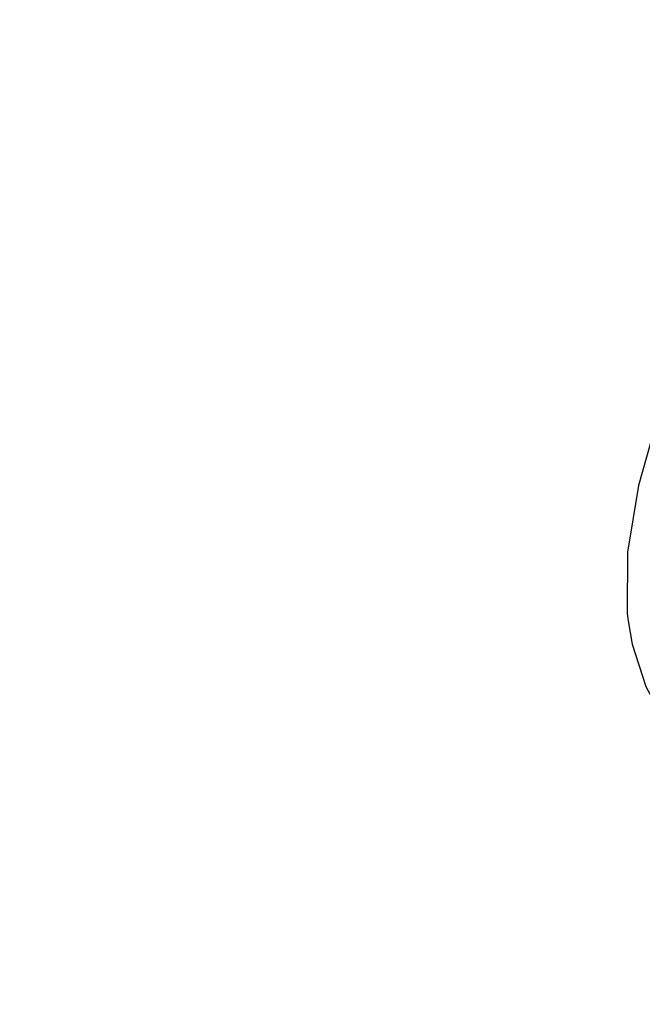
# Model space of a CAD drawing. Header units: millimetres. Extents: x 0 to 11890, y 0 to 8410.
# Tile 2 of 104: x 4124 to 4379, y 4785 to 5188. Entities that reach past the tile are written whole.
import ezdxf

# ---------------------------------------------------------------- set-up
doc = ezdxf.new("R2010")
doc.units = ezdxf.units.MM
doc.header["$LTSCALE"] = 653.95
doc.layers.get('0').update_dxf_attribs({"linetype": 'CONTINUOUS'})
doc.layers.add('RB30-1-B-JSZL_DXF_DIMENSION', color=7, linetype='CONTINUOUS')
doc.layers.add('RB30-1-BXIANDXF_CONTINUOUS_LINE', color=7, linetype='CONTINUOUS')
doc.styles.get("Standard").update_dxf_attribs({"font": 'txt', "width": 0.7})
doc.dimstyles.new('DIMSTYLE_11', dxfattribs={"dimtxt": 70, "dimasz": 50, "dimexe": 1.5, "dimexo": 0, "dimgap": 1.75, "dimtad": 1, "dimdec": 1, "dimdsep": 46, "dimtxsty": 'Standard', "dimblk": '_FILLED', "dimblk1": '_FILLED', "dimblk2": '_FILLED', "dimcen": 0.09, "dimclrt": 5, "dimazin": 2, "dimtp": 0.5, "dimtm": 0.5, "dimtfac": 1, "dimtdec": 1, "dimtofl": 0, "dimtmove": 0, "dimatfit": 3, "dimldrblk": '_FILLED', "dimfxl": 0, "dimtolj": 1, "dimarcsym": 0})

# ---------------------------------------------------------------- blocks, each defined once
blk = doc.blocks.new('_FILLED')
at = {"color": 0, "linetype": 'ByBlock'}
blk.add_solid([(0, 0), (-1, 0.17), (-1, -0.17)], dxfattribs=at)
blk = doc.blocks.new('*D27')
at = {"layer": 'RB30-1-B-JSZL_DXF_DIMENSION', "color": 2, "linetype": 'Continuous'}
for p, q in [((4382.23, 4895.93), (4382.23, 4489.25)), ((4655.39, 4599.16), (4655.39, 4489.25)), ((4518.81, 4504.25), (4123.67, 4504.25)), ((4382.23, 4504.25), (4518.81, 4504.25)), ((4655.39, 4504.25), (4518.81, 4504.25))]:
    blk.add_line(p, q, dxfattribs=at)
at = {"layer": 'RB30-1-B-JSZL_DXF_DIMENSION', "color": 2, "linetype": 'Continuous', "xscale": 50, "yscale": 50, "zscale": 50, "rotation": 180}
blk.add_blockref('_FILLED', (4382.23, 4504.25), dxfattribs=at)
at = {"layer": 'RB30-1-B-JSZL_DXF_DIMENSION', "color": 2, "linetype": 'Continuous', "xscale": 50, "yscale": 50, "zscale": 50}
blk.add_blockref('_FILLED', (4655.39, 4504.25), dxfattribs=at)

msp = doc.modelspace()

# ---------------------------------------------------------------- linework, layer by layer
at = {"layer": 'RB30-1-BXIANDXF_CONTINUOUS_LINE', "color": 7, "linetype": 'Continuous'}
for points in [[(4446.207, 5188.473), (4437.924, 5161.94), (4424.748, 5127.053), (4410.623, 5092.428), (4397.065, 5058.777), (4385.558, 5026.951), (4377.205, 4997.415), (4372.723, 4970.108), (4372.681, 4944.96), (4373.023, 4941.892)], [(4373.01, 4941.996), (4374.647, 4932.445), (4380.297, 4914.968), (4387.553, 4901.601)]]:
    msp.add_lwpolyline(points, dxfattribs=at)

# ---------------------------------------------------------------- dimensions: what is measured, and where the dimension line sits
at = {"layer": 'RB30-1-B-JSZL_DXF_DIMENSION', "color": 2, "linetype": 'Continuous'}
dim = msp.add_linear_dim(base=(4382.226, 4504.254), p1=(4655.394, 4599.164), p2=(4382.226, 4895.933), angle=180, dimstyle='DIMSTYLE_11', dxfattribs=at)
dim.commit()
dim.dimension.update_dxf_attribs({"geometry": '*D27', "text_midpoint": (4123.67, 4504.254), "dimtype": 160})

doc.saveas('drawing.dxf')
